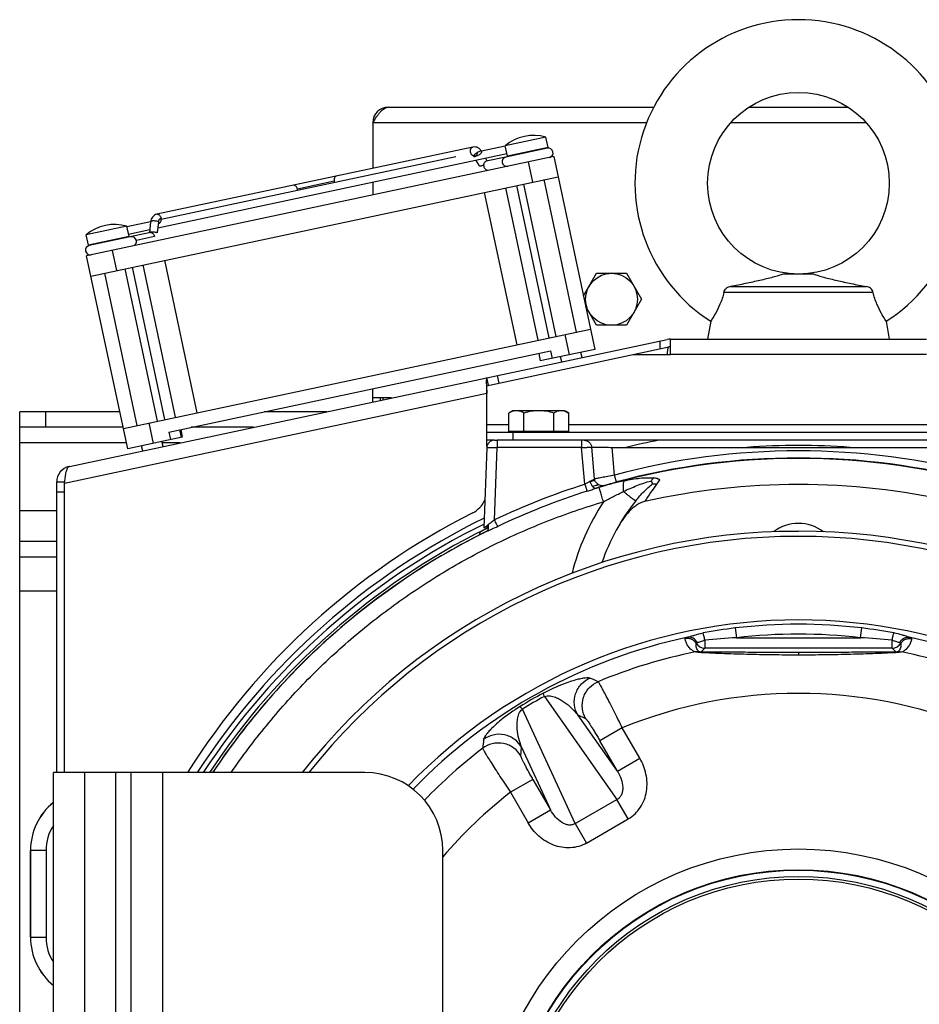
# Model space of a CAD drawing. Extents: x -1598 to 1181, y 8 to 1360.
# Tile 41 of 62: x -240 to -67, y 750 to 940. Entities that reach past the tile are written whole.
import ezdxf

# ---------------------------------------------------------------- set-up
doc = ezdxf.new("R2010")
doc.units = 0
doc.header["$LTSCALE"] = 65.395
for name, color, linetype in [('00164126_1', 7, 'CONTINUOUS'), ('00280791_1', 7, 'CONTINUOUS'), ('SG38_1', 7, 'CONTINUOUS')]:
    doc.layers.add(name, color=color, linetype=linetype)

msp = doc.modelspace()

# ---------------------------------------------------------------- linework, layer by layer
at = {"layer": '00164126_1', "color": 7, "linetype": 'CONTINUOUS'}
for p, q in [((-233.41, 645.04), (-233.41, 795.04)), ((-173.41, 795.04), (-233.41, 795.04)), ((-218.41, 645.04), (-218.41, 795.04)), ((-158.41, 660.04), (-158.41, 780.04))]:
    msp.add_line(p, q, dxfattribs=at)
at = {"layer": '00164126_1', "color": 9, "linetype": 'CONTINUOUS'}
for p, q in [((-227.41, 795.04), (-227.41, 645.04)), ((-221.41, 645.04), (-221.41, 795.04)), ((-212.41, 795.04), (-212.41, 645.04))]:
    msp.add_line(p, q, dxfattribs=at)
at = {"layer": '00164126_1', "color": 7, "linetype": 'CONTINUOUS'}
msp.add_arc((-173.41, 780.04), 15, 0, 90, dxfattribs=at)
at = {"layer": '00280791_1', "color": 9, "linetype": 'CONTINUOUS'}
for p, q in [((-102.08, 822.89), (-101.86, 821)), ((-77.95, 821), (-77.73, 822.89)), ((-107.94, 820.53), (-107.94, 819)), ((-101.86, 821), (-77.95, 821)), ((-71.87, 819), (-71.87, 820.53)), ((-108.69, 818.25), (-107.94, 819)), ((-71.87, 819), (-107.94, 819)), ((-89.91, 818.19), (-89.91, 817.67)), ((-89.77, 817.67), (-89.91, 817.67)), ((-71.87, 819), (-71.12, 818.25)), ((-138.84, 809.7), (-124.87, 789.85)), ((-132.89, 785.22), (-143.09, 807.25)), ((-124.78, 795.31), (-132.43, 806.17)), ((-132.43, 806.17), (-130.91, 805.44)), ((-123.84, 803.68), (-128.17, 801.18)), ((-120.46, 797.81), (-123.84, 803.68)), ((-124.78, 795.31), (-128.17, 801.18)), ((-143.37, 798.25), (-143.24, 799.93)), ((-143.24, 799.93), (-137.66, 787.88)), ((-124.78, 795.31), (-120.46, 797.81)), ((-141.05, 793.74), (-145.37, 791.25)), ((-141.05, 793.74), (-137.66, 787.88)), ((-145.37, 791.25), (-141.99, 785.38)), ((-132.89, 785.22), (-124.87, 789.85)), ((-122.71, 786.11), (-124.87, 789.85)), ((-141.99, 785.38), (-137.66, 787.88)), ((-132.89, 785.22), (-130.72, 781.48)), ((-130.72, 781.48), (-122.71, 786.11))]:
    msp.add_line(p, q, dxfattribs=at)
for radius in [60.29, 56.3, 56.2]:
    msp.add_circle((-89.91, 720.04), radius, dxfattribs=at)
at = {"layer": '00280791_1', "color": 7, "linetype": 'CONTINUOUS'}
for radius, start, end in [(121.5, 38.1232, 141.8768), (120.5, 38.4996, 141.5004), (104.4, 43.9569, 136.0432)]:
    msp.add_arc((-89.91, 720.04), radius, start, end, dxfattribs=at)
at = {"layer": '00280791_1', "color": 9, "linetype": 'CONTINUOUS'}
for centre, radius, start, end in [((-89.91, 720.04), 103.57, 83.2479, 96.7521), ((-89.91, 720.04), 103.28, 101.9177, 135.9588), ((-91.83, 735.48), 88.01, 96.6939, 100.7759), ((-89.91, 720.04), 101.67, 83.2479, 96.7521), ((-87.99, 735.49), 88, 79.224, 83.3063), ((-89.91, 720.04), 103.28, 44.0412, 78.0823), ((-107.94, 821.01), 2, 211.8499, 269.9773), ((-92.81, 664.97), 156.3, 93.3202, 95.5562), ((-87.52, 658.37), 162.92, 84.4892, 86.6343), ((-71.87, 821.01), 2, 270.0224, 328.1501), ((-89.91, 720.04), 100.23, 101.4123, 112.649), ((-109.33, 816.36), 1.98, 80.4836, 101.8674), ((-89.91, 720.04), 100.23, 67.351, 78.5877), ((-460.69, 78.34), 805.86, 65.65609, 65.7785), ((-95.82, 730.29), 90.99, 118.377, 121.623), ((-97.96, 733.99), 86.05, 118.3671, 121.6329), ((-89.91, 720.04), 90.26, 67.9159, 112.0841), ((651.21, 720.3), 805.86, 174.2215, 174.34391), ((-89.91, 720.04), 100.23, 127.351, 135.9585), ((-89.91, 720.04), 90.26, 127.9159, 139.3776)]:
    msp.add_arc(centre, radius, start, end, dxfattribs=at)
for points, knots in [([(-111.76, 820.84), (-111.77, 820.86), (-111.71, 820.91), (-111.62, 820.95), (-111.45, 821.03), (-111.31, 821.07), (-111.24, 821.1)], [0, 0, 0, 0, 0.086833, 0.279218, 0.584858, 1, 1, 1, 1]), ([(-111.24, 821.1), (-111.03, 821.16), (-110.59, 821.31), (-109.62, 821.63), (-108.83, 821.83), (-108.28, 821.94)], [0, 0, 0, 0, 0.207179, 0.452845, 1, 1, 1, 1]), ([(-109.38, 820.07), (-109.57, 820.41), (-109.99, 820.86), (-110.7, 821.12), (-111.07, 821.13), (-111.24, 821.1)], [0, 0, 0, 0, 0.519793, 0.770524, 1, 1, 1, 1]), ([(-107.94, 820.53), (-108, 820.82), (-108.09, 821.22), (-108.21, 821.69), (-108.26, 821.87), (-108.28, 821.94)], [0, 0, 0, 0, 0.614875, 0.849, 1, 1, 1, 1]), ([(-71.87, 820.53), (-71.81, 820.82), (-71.73, 821.22), (-71.61, 821.69), (-71.56, 821.87), (-71.53, 821.94)], [0, 0, 0, 0, 0.615959, 0.849589, 1, 1, 1, 1]), ([(-68.58, 821.1), (-68.78, 821.16), (-69.22, 821.31), (-70.19, 821.63), (-70.98, 821.83), (-71.53, 821.94)], [0, 0, 0, 0, 0.207178, 0.452837, 1, 1, 1, 1]), ([(-70.43, 820.07), (-70.24, 820.41), (-69.82, 820.86), (-69.11, 821.12), (-68.75, 821.13), (-68.58, 821.1)], [0, 0, 0, 0, 0.519794, 0.770524, 1, 1, 1, 1]), ([(-68.58, 821.1), (-68.5, 821.07), (-68.37, 821.03), (-68.2, 820.95), (-68.1, 820.91), (-68.05, 820.86), (-68.05, 820.84)], [0, 0, 0, 0, 0.415141, 0.720781, 0.913167, 1, 1, 1, 1]), ([(-109.64, 819.95), (-109.75, 820.12), (-110.01, 820.43), (-110.55, 820.76), (-111.15, 820.91), (-111.57, 820.89), (-111.76, 820.84)], [0, 0, 0, 0, 0.243776, 0.499687, 0.755778, 1, 1, 1, 1]), ([(-109.74, 818.29), (-110.09, 818.4), (-110.67, 818.74), (-111.24, 819.43), (-111.58, 820.13), (-111.71, 820.61), (-111.76, 820.84)], [0, 0, 0, 0, 0.322255, 0.564538, 0.785427, 1, 1, 1, 1]), ([(-109.01, 818.31), (-109.09, 818.35), (-109.24, 818.46), (-109.43, 818.72), (-109.57, 819.07), (-109.64, 819.51), (-109.65, 819.8), (-109.64, 819.95)], [0, 0, 0, 0, 0.156703, 0.28692, 0.525955, 0.760939, 1, 1, 1, 1]), ([(-109.64, 819.95), (-109.64, 819.96), (-109.62, 819.98), (-109.57, 820), (-109.49, 820.04), (-109.42, 820.06), (-109.38, 820.07)], [0, 0, 0, 0, 0.087317, 0.279385, 0.58485, 1, 1, 1, 1]), ([(-109.38, 820.07), (-109.29, 820.11), (-109.08, 820.19), (-108.61, 820.36), (-108.22, 820.48), (-107.94, 820.53)], [0, 0, 0, 0, 0.195693, 0.437387, 1, 1, 1, 1]), ([(-71.87, 820.53), (-71.59, 820.48), (-71.2, 820.36), (-70.73, 820.19), (-70.53, 820.11), (-70.43, 820.07)], [0, 0, 0, 0, 0.562608, 0.804298, 1, 1, 1, 1]), ([(-70.17, 819.95), (-70.17, 819.8), (-70.17, 819.51), (-70.24, 819.07), (-70.38, 818.72), (-70.58, 818.46), (-70.72, 818.35), (-70.81, 818.31)], [0, 0, 0, 0, 0.239061, 0.474045, 0.71308, 0.843296, 1, 1, 1, 1]), ([(-70.43, 820.07), (-70.39, 820.06), (-70.33, 820.04), (-70.24, 820), (-70.2, 819.98), (-70.17, 819.96), (-70.17, 819.95)], [0, 0, 0, 0, 0.415155, 0.720615, 0.912681, 1, 1, 1, 1]), ([(-70.17, 819.95), (-70.07, 820.12), (-69.8, 820.43), (-69.27, 820.76), (-68.66, 820.91), (-68.25, 820.89), (-68.05, 820.84)], [0, 0, 0, 0, 0.243777, 0.499688, 0.755779, 1, 1, 1, 1]), ([(-70.07, 818.29), (-69.73, 818.4), (-69.15, 818.74), (-68.58, 819.43), (-68.24, 820.13), (-68.1, 820.61), (-68.05, 820.84)], [0, 0, 0, 0, 0.322254, 0.564538, 0.785427, 1, 1, 1, 1]), ([(-109.06, 818.16), (-109.22, 818.17), (-109.45, 818.21), (-109.67, 818.26), (-109.74, 818.29)], [0, 0, 0, 0, 0.685617, 1, 1, 1, 1]), ([(-108.69, 818.25), (-108.72, 818.25), (-108.85, 818.24), (-108.98, 818.2), (-109.06, 818.16)], [0, 0, 0, 0, 0.244698, 1, 1, 1, 1]), ([(-89.91, 817.67), (-91.58, 817.67), (-94.9, 817.69), (-99.85, 817.79), (-103.89, 817.92), (-106.95, 818.05), (-108.39, 818.12), (-109.06, 818.16)], [0, 0, 0, 0, 0.261121, 0.520556, 0.774067, 0.894176, 1, 1, 1, 1]), ([(-108.69, 818.25), (-108.77, 818.26), (-108.87, 818.27), (-108.98, 818.29), (-109.01, 818.31)], [0, 0, 0, 0, 0.696359, 1, 1, 1, 1]), ([(-89.91, 818.19), (-91.53, 818.19), (-94.77, 818.19), (-99.59, 818.2), (-103.55, 818.21), (-106.57, 818.23), (-108.01, 818.24), (-108.69, 818.25)], [0, 0, 0, 0, 0.259247, 0.517049, 0.769999, 0.8911, 1, 1, 1, 1]), ([(-71.12, 818.25), (-71.8, 818.24), (-73.24, 818.23), (-76.27, 818.21), (-80.23, 818.2), (-85.05, 818.19), (-88.28, 818.19), (-89.91, 818.19)], [0, 0, 0, 0, 0.108898, 0.229998, 0.482949, 0.740752, 1, 1, 1, 1]), ([(-70.75, 818.16), (-71.42, 818.12), (-72.85, 818.05), (-75.89, 817.92), (-79.9, 817.79), (-84.81, 817.69), (-88.11, 817.67), (-89.77, 817.67)], [0, 0, 0, 0, 0.105792, 0.22586, 0.479349, 0.738815, 1, 1, 1, 1]), ([(-70.81, 818.31), (-70.84, 818.29), (-70.94, 818.27), (-71.05, 818.26), (-71.12, 818.25)], [0, 0, 0, 0, 0.303652, 1, 1, 1, 1]), ([(-71.12, 818.25), (-71.09, 818.25), (-70.96, 818.24), (-70.84, 818.2), (-70.75, 818.16)], [0, 0, 0, 0, 0.242353, 1, 1, 1, 1]), ([(-70.07, 818.29), (-70.14, 818.26), (-70.36, 818.21), (-70.59, 818.17), (-70.75, 818.16)], [0, 0, 0, 0, 0.314376, 1, 1, 1, 1]), ([(-139.07, 810.34), (-137.74, 811.06), (-135.93, 811.9), (-133.68, 812.68), (-132.55, 813.01), (-131.66, 813.21), (-130.97, 813.32), (-130.46, 813.34), (-130.18, 813.3), (-130.08, 813.25)], [0, 0, 0, 0, 0.47178, 0.626062, 0.746129, 0.84002, 0.912085, 0.964795, 1, 1, 1, 1]), ([(-132.43, 806.17), (-132.75, 806.75), (-133.21, 808.11), (-132.98, 810.29), (-131.86, 812.16), (-130.68, 812.99), (-130.08, 813.25)], [0, 0, 0, 0, 0.238313, 0.499818, 0.761442, 1, 1, 1, 1]), ([(-130.91, 805.44), (-131.24, 806.02), (-131.69, 807.39), (-131.46, 809.59), (-130.31, 811.47), (-129.12, 812.28), (-128.51, 812.54)], [0, 0, 0, 0, 0.238147, 0.499817, 0.761607, 1, 1, 1, 1]), ([(-123.84, 803.68), (-124.12, 804.24), (-124.66, 805.33), (-125.46, 806.93), (-126.21, 808.4), (-126.89, 809.71), (-127.4, 810.67), (-127.76, 811.32), (-127.97, 811.71), (-128.16, 812.02), (-128.31, 812.27), (-128.42, 812.43), (-128.48, 812.52), (-128.51, 812.54)], [0, 0, 0, 0, 0.186439, 0.366373, 0.533546, 0.682129, 0.806922, 0.858993, 0.903547, 0.940195, 0.96862, 0.988589, 1, 1, 1, 1]), ([(-138.84, 809.7), (-138.88, 809.78), (-138.93, 809.92), (-139.01, 810.1), (-139.05, 810.24), (-139.07, 810.31), (-139.07, 810.34)], [0, 0, 0, 0, 0.364311, 0.661491, 0.877004, 1, 1, 1, 1]), ([(-138.84, 809.7), (-138.5, 809.85), (-137.91, 809.88), (-137.21, 809.73), (-136.56, 809.51), (-135.82, 809.15), (-134.76, 808.48), (-133.59, 807.51), (-132.79, 806.63), (-132.43, 806.17)], [0, 0, 0, 0, 0.146262, 0.215706, 0.282708, 0.411486, 0.535461, 0.773102, 1, 1, 1, 1]), ([(-143.53, 807.76), (-144.81, 806.97), (-146.45, 805.82), (-148.25, 804.27), (-149.1, 803.46), (-149.72, 802.79), (-150.16, 802.24), (-150.43, 801.81), (-150.54, 801.54), (-150.55, 801.43)], [0, 0, 0, 0, 0.47178, 0.626063, 0.746129, 0.84002, 0.912085, 0.964795, 1, 1, 1, 1]), ([(-143.24, 799.93), (-143.46, 800.47), (-143.82, 801.61), (-144.07, 803.1), (-144.12, 804.36), (-144.06, 805.18), (-143.93, 805.84), (-143.71, 806.53), (-143.39, 807.03), (-143.09, 807.25)], [0, 0, 0, 0, 0.226896, 0.464532, 0.588507, 0.717284, 0.784288, 0.853734, 1, 1, 1, 1]), ([(-143.09, 807.25), (-143.14, 807.32), (-143.23, 807.44), (-143.35, 807.59), (-143.45, 807.7), (-143.51, 807.75), (-143.53, 807.76)], [0, 0, 0, 0, 0.364311, 0.661491, 0.877004, 1, 1, 1, 1]), ([(-130.91, 805.44), (-130.89, 805.43), (-130.85, 805.4), (-130.78, 805.32), (-130.68, 805.2), (-130.52, 804.98), (-130.27, 804.62), (-129.93, 804.1), (-129.53, 803.47), (-129.09, 802.75), (-128.63, 801.98), (-128.32, 801.45), (-128.17, 801.18)], [0, 0, 0, 0, 0.012497, 0.033217, 0.062167, 0.099195, 0.196326, 0.321109, 0.469344, 0.635786, 0.81477, 1, 1, 1, 1]), ([(-143.24, 799.93), (-143.58, 800.5), (-144.53, 801.57), (-146.53, 802.47), (-148.71, 802.43), (-150.01, 801.83), (-150.55, 801.43)], [0, 0, 0, 0, 0.238313, 0.499818, 0.761442, 1, 1, 1, 1]), ([(-143.37, 798.25), (-143.7, 798.83), (-144.67, 799.9), (-146.68, 800.8), (-148.88, 800.75), (-150.19, 800.12), (-150.72, 799.72)], [0, 0, 0, 0, 0.238147, 0.499817, 0.761607, 1, 1, 1, 1]), ([(-150.72, 799.72), (-150.71, 799.68), (-150.67, 799.58), (-150.58, 799.41), (-150.44, 799.16), (-150.26, 798.84), (-150.03, 798.46), (-149.65, 797.82), (-149.07, 796.9), (-148.28, 795.66), (-147.38, 794.27), (-146.4, 792.78), (-145.72, 791.76), (-145.37, 791.25)], [0, 0, 0, 0, 0.011411, 0.031379, 0.059803, 0.096451, 0.141007, 0.193079, 0.317873, 0.466455, 0.633623, 0.813557, 1, 1, 1, 1]), ([(-141.05, 793.74), (-141.2, 794.01), (-141.51, 794.55), (-141.95, 795.33), (-142.35, 796.07), (-142.69, 796.73), (-142.98, 797.29), (-143.17, 797.68), (-143.27, 797.94), (-143.33, 798.07), (-143.36, 798.17), (-143.37, 798.23), (-143.37, 798.25)], [0, 0, 0, 0, 0.185238, 0.364232, 0.530674, 0.678905, 0.803686, 0.900813, 0.937839, 0.966786, 0.987504, 1, 1, 1, 1]), ([(-122.71, 786.11), (-122.23, 786.38), (-121.34, 787.05), (-120.28, 788.34), (-119.54, 789.83), (-118.99, 791.97), (-119.1, 794.78), (-119.91, 796.86), (-120.46, 797.81)], [0, 0, 0, 0, 0.125134, 0.250284, 0.375465, 0.500682, 0.750204, 1, 1, 1, 1]), ([(-124.78, 795.31), (-124.48, 794.83), (-124, 793.83), (-123.72, 792.49), (-123.78, 791.47), (-123.97, 790.79), (-124.33, 790.22), (-124.68, 789.95), (-124.87, 789.85)], [0, 0, 0, 0, 0.281231, 0.547071, 0.670755, 0.786326, 0.894892, 1, 1, 1, 1]), ([(-132.89, 785.22), (-133.06, 785.11), (-133.47, 784.94), (-134.15, 784.91), (-134.83, 785.09), (-135.75, 785.55), (-136.77, 786.46), (-137.39, 787.38), (-137.66, 787.88)], [0, 0, 0, 0, 0.105124, 0.213693, 0.329265, 0.452952, 0.718789, 1, 1, 1, 1]), ([(-130.72, 781.48), (-131.2, 781.2), (-132.22, 780.76), (-133.87, 780.49), (-135.53, 780.59), (-137.66, 781.19), (-140.04, 782.68), (-141.44, 784.43), (-141.99, 785.38)], [0, 0, 0, 0, 0.125136, 0.250288, 0.37549, 0.500723, 0.750234, 1, 1, 1, 1])]:
    msp.add_open_spline(points, degree=3, knots=knots, dxfattribs=at)
msp.add_open_spline([(-70.81, 818.31), (-70.57, 818.35), (-70.31, 818.34), (-70.07, 818.29)], degree=3, dxfattribs=at)
at = {"layer": 'SG38_1', "color": 6, "linetype": 'CONTINUOUS'}
for p, q in [((-168.91, 923.2), (-117.79, 923.2)), ((-99.47, 923.2), (-80.35, 923.2)), ((-171.91, 920.2), (-171.91, 911.41)), ((-138.57, 917.42), (-146.4, 915.75)), ((-138.15, 915.41), (-138.57, 917.42)), ((-152.62, 915.51), (-213.49, 902.57)), ((-146.07, 914.19), (-213.32, 899.89)), ((-146.38, 915.66), (-150.93, 914.69)), ((-145.97, 913.75), (-146.4, 915.75)), ((-138.26, 915.29), (-146.27, 913.58)), ((-137.02, 913.71), (-227.01, 894.58)), ((-155.91, 913.63), (-212.65, 901.57)), ((-152.43, 913.71), (-152.46, 913.7)), ((-151.37, 911.88), (-151.99, 912.93)), ((-149.84, 912.82), (-150.13, 913.32)), ((-146.28, 913.58), (-150.04, 912.78)), ((-137.02, 913.71), (-129.12, 876.54)), ((-226.18, 890.67), (-136.19, 909.8)), ((-171.91, 908.7), (-171.91, 906.29)), ((-136.55, 879.05), (-142.79, 908.39)), ((-132.64, 879.88), (-138.88, 909.23)), ((-150.42, 906.77), (-144.18, 877.43)), ((-140.02, 878.31), (-146.25, 907.66)), ((-137.94, 878.75), (-144.18, 908.1)), ((-214.69, 901.14), (-219.25, 900.17)), ((-214.7, 901.09), (-214.93, 898.99)), ((-219.27, 900.27), (-227.1, 898.6)), ((-214.74, 899.03), (-226.51, 896.53)), ((-218.84, 898.26), (-219.27, 900.27)), ((-214.87, 899.57), (-218.94, 898.7)), ((-226.67, 896.6), (-227.1, 898.6)), ((-219.11, 857.41), (-227.01, 894.58)), ((-205.71, 864.35), (-211.94, 893.7)), ((-217.25, 861.9), (-223.49, 891.24)), ((-213.34, 862.73), (-219.57, 892.07)), ((-211.95, 863.02), (-218.19, 892.37)), ((-209.87, 863.47), (-216.11, 892.81)), ((-131.31, 886.84), (-128.79, 891.2)), ((-128.79, 891.2), (-123.02, 891.2)), ((-123.02, 891.2), (-120.13, 886.2)), ((-86.94, 891.04), (-92.88, 891.04)), ((-75.56, 887.5), (-104.26, 887.5)), ((-102.97, 888.64), (-76.85, 888.64)), ((-120.13, 886.2), (-123.02, 881.2)), ((-128.79, 881.2), (-130.87, 884.8)), ((-106.81, 881.96), (-107.41, 878.54)), ((-73, 881.96), (-72.41, 878.54)), ((-219.94, 861.33), (-129.95, 880.45)), ((-123.02, 881.2), (-128.79, 881.2)), ((-230.33, 854.01), (-115.22, 878.47)), ((-114.59, 878.54), (-65.22, 878.54)), ((-211.19, 860.63), (-137.66, 876.26)), ((-150.01, 869.54), (-114.9, 877.01)), ((-137.66, 876.26), (-137.35, 874.79)), ((-139.94, 875.77), (-139.63, 874.31)), ((-135.51, 874.16), (-135.72, 875.14)), ((-131.6, 874.99), (-131.81, 875.97)), ((-171.91, 866.42), (-171.91, 868.98)), ((-168.27, 867.2), (-171.91, 867.2)), ((-170.41, 866.74), (-170.41, 867.2)), ((-144.91, 864.74), (-145.68, 864.29)), ((-134.91, 864.74), (-144.91, 864.74)), ((-134.91, 864.74), (-134.13, 864.29)), ((-239.91, 620.04), (-239.91, 864.54)), ((-220.62, 864.54), (-239.91, 864.54)), ((-180.77, 864.54), (-192.8, 864.54)), ((-145.68, 860.74), (-145.68, 864.29)), ((-142.79, 860.74), (-142.79, 864.29)), ((-137.02, 860.74), (-137.02, 864.29)), ((-134.13, 860.74), (-134.13, 864.29)), ((-219.98, 861.54), (-239.91, 861.54)), ((-208.9, 861.12), (-208.59, 859.65)), ((-194.89, 861.54), (-206.91, 861.54)), ((-149.91, 857.93), (-149.91, 862.04)), ((-29.91, 860.54), (-149.91, 860.54)), ((-148.46, 859.04), (-149.91, 859.04)), ((-31.86, 859.04), (-147.96, 859.04)), ((-216.21, 857.01), (-216.42, 857.98)), ((-212.3, 857.84), (-212.5, 858.82)), ((-149.96, 857.59), (-150.5, 842.17)), ((-232.77, 795.04), (-232.77, 851.06)), ((-231.27, 850.77), (-231.27, 851.06)), ((-231.27, 850.74), (-231.24, 851.03)), ((-231.24, 851.03), (-231.24, 851.05)), ((-150.27, 841.9), (-150, 842.03)), ((-150, 842.03), (-149.78, 842.15)), ((-149.78, 842.15), (-149.62, 842.23)), ((-93.7, 841.47), (-93.66, 841.54)), ((-93.66, 841.54), (-89.91, 841.54)), ((-86.15, 841.54), (-86.11, 841.47)), ((-232.77, 839.54), (-239.91, 839.54)), ((-239.91, 830.04), (-232.77, 830.04)), ((-237.82, 780.04), (-237.82, 763.32))]:
    msp.add_line(p, q, dxfattribs=at)
at = {"layer": 'SG38_1', "color": 9, "linetype": 'CONTINUOUS'}
for p, q in [((-119.17, 920.2), (-171.91, 920.2)), ((-76.86, 920.2), (-102.96, 920.2)), ((-141.08, 908.76), (-141.91, 912.67)), ((-222.12, 895.62), (-221.29, 891.71)), ((-134.01, 875.5), (-134.84, 879.41)), ((-116.59, 878.18), (-116.59, 876.65)), ((-65.22, 875.54), (-114.59, 875.54)), ((-147.95, 871.52), (-147.64, 870.05)), ((-149.91, 868.03), (-231.27, 850.74)), ((-234.91, 864.54), (-234.91, 861.54)), ((-215.05, 862.37), (-214.22, 858.45)), ((-147.96, 859.04), (-147.96, 857.62)), ((-144.91, 860.54), (-144.91, 859.04)), ((-131.69, 859.04), (-131.69, 857.62)), ((-219.35, 858.54), (-239.91, 858.54)), ((-209, 858.54), (-212.45, 858.54)), ((-148.45, 843.71), (-147.96, 857.62)), ((-131.69, 857.62), (-147.96, 857.62)), ((-131.03, 850.58), (-131.69, 857.62)), ((-129.17, 851.61), (-129.73, 857.69)), ((-125.34, 852.33), (-125.8, 857.67)), ((-231.27, 849.06), (-232.77, 849.06)), ((-239.91, 845.54), (-232.77, 845.54)), ((-150.29, 841.89), (-150.27, 841.9)), ((-150.27, 841.9), (-150.25, 841.91)), ((-232.77, 836.54), (-239.91, 836.54)), ((-237.82, 763.32), (-237.82, 780.04)), ((-234.82, 780.04), (-237.82, 780.04)), ((-234.82, 780.04), (-234.82, 763.32)), ((-237.82, 763.32), (-234.82, 763.32))]:
    msp.add_line(p, q, dxfattribs=at)
at = {"layer": 'SG38_1', "color": 2, "linetype": 'CONTINUOUS'}
for p, q in [((-138.15, 915.41), (-145.97, 913.75)), ((-179.34, 908.91), (-186.39, 907.41)), ((-213.18, 901.12), (-213.42, 898.98)), ((-214.63, 899.04), (-214.62, 899.11)), ((-218.84, 898.26), (-226.67, 896.6)), ((-213.93, 898.28), (-217.43, 897.54)), ((-114.59, 875.54), (-114.59, 878.54)), ((-129.12, 876.54), (-139.63, 874.31)), ((-121.81, 875.54), (-114.59, 875.54)), ((-149.6, 869.63), (-149.91, 871.1)), ((-149.91, 862.04), (-149.91, 869.57)), ((-169.91, 866.85), (-169.91, 867.2)), ((-208.74, 859.62), (-209.05, 861.08)), ((-145.68, 862.04), (-149.91, 862.04)), ((-45.68, 862.04), (-134.13, 862.04)), ((-208.59, 859.65), (-219.11, 857.41)), ((-211.19, 860.63), (-210.88, 859.16)), ((-148.46, 859.04), (-147.96, 859.04)), ((-134.13, 860.74), (-145.68, 860.74)), ((-125.8, 857.67), (-54.01, 857.67)), ((-232.77, 851.06), (-231.27, 851.06)), ((-231.27, 795.04), (-231.27, 850.74)), ((-128.34, 849.99), (-128.33, 849.99)), ((-151.3, 841.33), (-151.32, 840.88)), ((-150.27, 841.9), (-150.29, 841.89))]:
    msp.add_line(p, q, dxfattribs=at)
at = {"layer": 'SG38_1', "color": 6, "linetype": 'CONTINUOUS'}
for centre, radius in [((-89.91, 908.54), 17.5), ((-125.91, 886.2), 5), ((-89.91, 720.04), 55), ((-89.91, 720.04), 54.5)]:
    msp.add_circle(centre, radius, dxfattribs=at)
for centre, radius, start, end in [((-89.91, 908.54), 31.5, 302.4551, 237.5449), ((-140.93, 909.25), 8.5, 73.9275, 130.0725), ((-138.07, 914.41), 0.9, 282, 102), ((-146.09, 912.7), 0.9, 102, 282), ((-221.62, 892.1), 8.5, 73.9275, 130.0725), ((-218.31, 897.35), 0.9, 282, 102), ((-226.33, 895.65), 0.9, 102, 282), ((-114.59, 875.54), 3, 90, 102), ((-148.46, 857.54), 1.5, 90, 178), ((-230.26, 853.66), 0.351, 102.024, 109.7437), ((-89.91, 715.24), 135.28, 77.3437, 102.6563), ((-154.91, 849.53), 5, 296.8328, 336.9353), ((-89.91, 822.54), 40, 141.5954, 161.1307), ((-89.91, 835.04), 8, 53.1198, 126.8804), ((-89.91, 720.11), 135.45, 116.6096, 146.4133), ((-225.91, 780.04), 11.92, 129.0093, 180), ((-225.91, 763.32), 11.92, 180, 230.9896)]:
    msp.add_arc(centre, radius, start, end, dxfattribs=at)
at = {"layer": 'SG38_1', "color": 2, "linetype": 'CONTINUOUS'}
for centre, radius, start, end in [((-168.91, 920.2), 3, 90, 180), ((-178.12, 909.16), 1.24, 191.9249, 203.5218), ((-187.61, 907.15), 1.24, 0.4782, 12.0751), ((-213.21, 901.26), 0.458, 268.4115, 281.9289), ((-229.77, 851.06), 3, 102, 180), ((-123.89, 855.89), 8.53, 321.975, 328.4313), ((-102.13, 756.73), 97.34, 105.8714, 106.3701), ((-113.35, 796.37), 56.15, 105.5533, 105.9178), ((-120.75, 826.71), 24.48, 107.4377, 108.0428), ((-89.91, 721.04), 139, 116.8328, 147.8334), ((-150.57, 842.46), 0.638, 297.2657, 299.6502)]:
    msp.add_arc(centre, radius, start, end, dxfattribs=at)
at = {"layer": 'SG38_1', "color": 9, "linetype": 'CONTINUOUS'}
for centre, radius, start, end in [((-152.33, 914.28), 0.55, 249.4966, 254.5536), ((-152.34, 914.24), 0.5, 258.2013, 262.7639), ((-214.62, 901.08), 0.0809, 171.5125, 173.6752), ((-89.92, 719.96), 141.66, 100.9374, 103.5562), ((-89.91, 720.33), 137.71, 85.8472, 94.1528), ((-89.91, 720.11), 135.45, 73.629, 106.371), ((-89.91, 720.12), 136.88, 74.9995, 105.0005), ((-89.91, 720.25), 135.38, 74.999, 105.001), ((-90.06, 721.1), 135.8, 107.5569, 115.4611), ((-89.91, 720.04), 136.99, 106.6251, 107.041), ((-89.91, 720.08), 135.46, 106.4758, 106.7315), ((-89.91, 720.04), 135.99, 106.4467, 106.5962), ((-102.82, 763.71), 89.95, 106.3098, 106.4742), ((-86.51, 826.65), 38.92, 141.9704, 148.0819), ((-90.01, 720.81), 134.69, 107.5325, 115.4171), ((-89.9, 822.41), 45, 146.6027, 165.818), ((-89.91, 720.04), 137.98, 116.018, 147.074), ((-89.91, 720.04), 136.99, 116.2385, 146.8047), ((-94.19, 733.16), 122.35, 116.9399, 117.2743), ((-89.91, 720.04), 135.99, 116.3624, 146.5278), ((-225.91, 780.04), 11.91, 129.0133, 180), ((-225.91, 780.04), 8.92, 147.2777, 180), ((-225.91, 763.32), 11.91, 180, 230.9855), ((-225.91, 763.32), 8.92, 180, 212.7177)]:
    msp.add_arc(centre, radius, start, end, dxfattribs=at)
at = {"layer": 'SG38_1', "color": 6, "linetype": 'CONTINUOUS'}
for points, knots in [([(-171.91, 920.2), (-171.66, 920.58), (-171.3, 921.15), (-170.8, 921.85), (-170.43, 922.31), (-170.06, 922.69), (-169.68, 922.97), (-169.3, 923.15), (-169.03, 923.2), (-168.91, 923.2)], [0, 0, 0, 0, 0.312557, 0.458434, 0.592754, 0.713321, 0.819613, 0.913525, 1, 1, 1, 1]), ([(-150.91, 914.65), (-151, 914.8), (-151.21, 915.08), (-151.62, 915.39), (-152.11, 915.55), (-152.46, 915.54), (-152.62, 915.51)], [0, 0, 0, 0, 0.255503, 0.505785, 0.753273, 1, 1, 1, 1]), ([(-152.49, 913.78), (-152.49, 913.78), (-152.49, 913.78), (-152.49, 913.78), (-152.49, 913.78), (-152.48, 913.77), (-152.48, 913.77), (-152.47, 913.77)], [0, 0, 0, 0, 0.05538, 0.055711, 0.20666, 0.53137, 1, 1, 1, 1]), ([(-152.46, 913.74), (-152.47, 913.75), (-152.48, 913.76), (-152.49, 913.77), (-152.49, 913.78)], [0, 0, 0, 0, 0.389022, 1, 1, 1, 1]), ([(-152.47, 913.77), (-152.47, 913.77), (-152.44, 913.75), (-152.42, 913.75), (-152.39, 913.74)], [0, 0, 0, 0, 0.202583, 1, 1, 1, 1]), ([(-152.39, 913.74), (-152.38, 913.74), (-152.33, 913.73), (-152.28, 913.74), (-152.25, 913.75)], [0, 0, 0, 0, 0.236794, 1, 1, 1, 1]), ([(-213.49, 902.57), (-213.65, 902.53), (-213.97, 902.4), (-214.35, 902.05), (-214.6, 901.6), (-214.68, 901.26), (-214.7, 901.09)], [0, 0, 0, 0, 0.246724, 0.494215, 0.744498, 1, 1, 1, 1]), ([(-92.88, 891.04), (-93, 890.99), (-93.28, 890.88), (-93.93, 890.68), (-94.86, 890.42), (-96.06, 890.12), (-97.36, 889.81), (-98.7, 889.51), (-100.58, 889.11), (-102.01, 888.82), (-102.97, 888.64)], [0, 0, 0, 0, 0.038572, 0.085982, 0.196075, 0.317509, 0.445845, 0.579243, 0.716657, 1, 1, 1, 1]), ([(-86.94, 891.04), (-86.82, 890.99), (-86.54, 890.88), (-85.89, 890.68), (-84.96, 890.42), (-83.75, 890.12), (-82.46, 889.81), (-81.11, 889.51), (-79.24, 889.11), (-77.81, 888.82), (-76.85, 888.64)], [0, 0, 0, 0, 0.038572, 0.085982, 0.196075, 0.317509, 0.445845, 0.579243, 0.716657, 1, 1, 1, 1]), ([(-104.26, 887.5), (-104.46, 886.73), (-104.93, 885.34), (-105.77, 883.64), (-106.41, 882.57), (-106.73, 882.08), (-106.81, 881.96)], [0, 0, 0, 0, 0.391522, 0.714421, 0.926224, 1, 1, 1, 1]), ([(-104.26, 887.5), (-104.24, 887.66), (-104.13, 887.99), (-103.9, 888.24), (-103.77, 888.34)], [0, 0, 0, 0, 0.498615, 1, 1, 1, 1]), ([(-102.97, 888.64), (-103.11, 888.63), (-103.4, 888.57), (-103.66, 888.43), (-103.77, 888.34)], [0, 0, 0, 0, 0.499764, 1, 1, 1, 1]), ([(-76.04, 888.34), (-76.16, 888.43), (-76.41, 888.57), (-76.7, 888.63), (-76.85, 888.64)], [0, 0, 0, 0, 0.500236, 1, 1, 1, 1]), ([(-75.56, 887.5), (-75.58, 887.66), (-75.69, 887.99), (-75.91, 888.24), (-76.04, 888.34)], [0, 0, 0, 0, 0.498613, 1, 1, 1, 1]), ([(-73, 881.96), (-73.09, 882.08), (-73.41, 882.57), (-74.05, 883.64), (-74.89, 885.34), (-75.36, 886.73), (-75.56, 887.5)], [0, 0, 0, 0, 0.073776, 0.285579, 0.608481, 1, 1, 1, 1]), ([(-114.9, 877.01), (-114.96, 876.99), (-115.03, 876.88), (-115.08, 876.73), (-115.12, 876.55), (-115.15, 876.33), (-115.18, 875.99), (-115.2, 875.72), (-115.21, 875.54)], [0, 0, 0, 0, 0.118665, 0.21348, 0.333598, 0.476656, 0.638767, 1, 1, 1, 1]), ([(-144.24, 864.74), (-144.36, 864.74), (-144.61, 864.72), (-145.1, 864.59), (-145.45, 864.42), (-145.68, 864.29)], [0, 0, 0, 0, 0.240568, 0.48584, 1, 1, 1, 1]), ([(-142.79, 864.29), (-143.02, 864.42), (-143.37, 864.59), (-143.87, 864.72), (-144.12, 864.74), (-144.24, 864.74)], [0, 0, 0, 0, 0.51416, 0.759432, 1, 1, 1, 1]), ([(-139.91, 864.74), (-140.4, 864.74), (-141.37, 864.65), (-142.33, 864.43), (-142.79, 864.29)], [0, 0, 0, 0, 0.499888, 1, 1, 1, 1]), ([(-137.02, 864.29), (-137.49, 864.43), (-138.44, 864.65), (-139.42, 864.74), (-139.91, 864.74)], [0, 0, 0, 0, 0.500112, 1, 1, 1, 1]), ([(-135.58, 864.74), (-135.7, 864.74), (-135.95, 864.72), (-136.44, 864.59), (-136.79, 864.42), (-137.02, 864.29)], [0, 0, 0, 0, 0.240568, 0.48584, 1, 1, 1, 1]), ([(-134.13, 864.29), (-134.36, 864.42), (-134.71, 864.59), (-135.21, 864.72), (-135.45, 864.74), (-135.58, 864.74)], [0, 0, 0, 0, 0.51416, 0.759432, 1, 1, 1, 1]), ([(-231.24, 851.05), (-231.2, 851.39), (-231.12, 852.02), (-230.99, 852.77), (-230.85, 853.28), (-230.75, 853.57), (-230.62, 853.8), (-230.52, 853.91), (-230.46, 853.95)], [0, 0, 0, 0, 0.334046, 0.625691, 0.747392, 0.850144, 0.93357, 1, 1, 1, 1]), ([(-230.46, 853.95), (-230.45, 853.95), (-230.43, 853.97), (-230.4, 853.98), (-230.37, 853.99)], [0, 0, 0, 0, 0.257083, 1, 1, 1, 1]), ([(-119.55, 847.23), (-119.83, 847.17), (-120.39, 846.96), (-121.16, 846.51), (-121.86, 845.97), (-122.71, 845.15), (-123.65, 844), (-124.28, 843), (-124.57, 842.49)], [0, 0, 0, 0, 0.124855, 0.249833, 0.374863, 0.499918, 0.74991, 1, 1, 1, 1]), ([(-149.93, 841.51), (-155.24, 838.89), (-165.53, 832.93), (-179.66, 822.06), (-192.24, 809.43), (-199.45, 799.98), (-202.73, 795.04)], [0, 0, 0, 0, 0.250014, 0.500019, 0.750014, 1, 1, 1, 1])]:
    msp.add_open_spline(points, degree=3, knots=knots, dxfattribs=at)
at = {"layer": 'SG38_1', "color": 9, "linetype": 'CONTINUOUS'}
for points, knots in [([(-153.06, 914.49), (-153.08, 914.61), (-153.1, 914.83), (-153.03, 915.15), (-152.89, 915.36), (-152.74, 915.47), (-152.66, 915.5), (-152.62, 915.51)], [0, 0, 0, 0, 0.28743, 0.554303, 0.789051, 0.896405, 1, 1, 1, 1]), ([(-152.52, 913.77), (-152.65, 913.82), (-152.83, 913.98), (-152.99, 914.25), (-153.04, 914.41), (-153.06, 914.49)], [0, 0, 0, 0, 0.461387, 0.725254, 1, 1, 1, 1]), ([(-151.78, 914.45), (-151.79, 914.36), (-151.81, 914.2), (-151.91, 913.98), (-152.05, 913.82), (-152.18, 913.76), (-152.25, 913.75)], [0, 0, 0, 0, 0.286002, 0.547468, 0.782571, 1, 1, 1, 1]), ([(-152.25, 913.75), (-152.28, 913.74), (-152.34, 913.73), (-152.39, 913.74), (-152.4, 913.74)], [0, 0, 0, 0, 0.746492, 1, 1, 1, 1]), ([(-178.9, 909.92), (-178.94, 909.91), (-179.02, 909.88), (-179.17, 909.78), (-179.31, 909.56), (-179.38, 909.25), (-179.36, 909.02), (-179.34, 908.91)], [0, 0, 0, 0, 0.103593, 0.210949, 0.445697, 0.71257, 1, 1, 1, 1]), ([(-186.39, 907.41), (-186.42, 907.52), (-186.49, 907.73), (-186.68, 907.99), (-186.9, 908.13), (-187.08, 908.17), (-187.16, 908.16), (-187.2, 908.16)], [0, 0, 0, 0, 0.28743, 0.554303, 0.789051, 0.896407, 1, 1, 1, 1]), ([(-214.45, 901.25), (-214.48, 901.24), (-214.54, 901.22), (-214.64, 901.18), (-214.69, 901.13), (-214.7, 901.09)], [0, 0, 0, 0, 0.346481, 0.625762, 1, 1, 1, 1]), ([(-213.18, 901.12), (-213.28, 901.16), (-213.49, 901.22), (-213.82, 901.27), (-214.14, 901.28), (-214.35, 901.27), (-214.45, 901.25)], [0, 0, 0, 0, 0.238347, 0.509106, 0.775068, 1, 1, 1, 1]), ([(-213.49, 902.57), (-213.44, 902.58), (-213.36, 902.58), (-213.18, 902.55), (-212.97, 902.41), (-212.78, 902.15), (-212.7, 901.93), (-212.68, 901.82)], [0, 0, 0, 0, 0.103595, 0.210949, 0.445697, 0.71257, 1, 1, 1, 1]), ([(-149.96, 857.59), (-149.96, 857.6), (-149.94, 857.6), (-149.91, 857.61), (-149.86, 857.61), (-149.8, 857.62), (-149.72, 857.62), (-149.61, 857.63), (-149.5, 857.63), (-149.31, 857.63), (-149.05, 857.63), (-148.71, 857.63), (-148.34, 857.63), (-148.09, 857.62), (-147.96, 857.62)], [0, 0, 0, 0, 0.006168, 0.021039, 0.045118, 0.078286, 0.120265, 0.170672, 0.229034, 0.294796, 0.445946, 0.618355, 0.805427, 1, 1, 1, 1]), ([(-131.69, 857.62), (-131.47, 857.63), (-131.13, 857.65), (-130.71, 857.68), (-130.43, 857.69), (-130.18, 857.7), (-129.98, 857.7), (-129.84, 857.7), (-129.76, 857.69), (-129.73, 857.69)], [0, 0, 0, 0, 0.347553, 0.507971, 0.652899, 0.777953, 0.879361, 0.954089, 1, 1, 1, 1]), ([(-125.34, 852.33), (-125.77, 852.25), (-126.59, 852.08), (-127.58, 851.89), (-128.25, 851.77), (-128.65, 851.69), (-128.94, 851.64), (-129.11, 851.62), (-129.17, 851.61)], [0, 0, 0, 0, 0.342287, 0.644219, 0.769255, 0.872104, 0.949787, 1, 1, 1, 1]), ([(-124.95, 851.01), (-124.95, 851.02), (-124.96, 851.03), (-124.96, 851.04), (-124.97, 851.08), (-124.99, 851.12), (-125.01, 851.17), (-125.03, 851.24), (-125.05, 851.32), (-125.09, 851.44), (-125.13, 851.61), (-125.2, 851.83), (-125.27, 852.08), (-125.31, 852.24), (-125.34, 852.33)], [0, 0, 0, 0, 0.006731, 0.02237, 0.046954, 0.080307, 0.122163, 0.172174, 0.229922, 0.294925, 0.44445, 0.61573, 0.80301, 1, 1, 1, 1]), ([(-123.45, 851.24), (-122.94, 851.35), (-121.94, 851.55), (-120.47, 851.76), (-119.08, 851.86), (-118.18, 851.83), (-117.75, 851.78)], [0, 0, 0, 0, 0.271131, 0.530411, 0.774761, 1, 1, 1, 1]), ([(-130.08, 851.09), (-130.23, 851.01), (-130.54, 850.83), (-130.86, 850.66), (-131.03, 850.58)], [0, 0, 0, 0, 0.48835, 1, 1, 1, 1]), ([(-130.59, 849.24), (-130.59, 849.26), (-130.61, 849.31), (-130.67, 849.47), (-130.76, 849.75), (-130.89, 850.14), (-130.98, 850.43), (-131.03, 850.58)], [0, 0, 0, 0, 0.044256, 0.119074, 0.354811, 0.668659, 1, 1, 1, 1]), ([(-130.59, 849.24), (-130.3, 849.33), (-129.74, 849.52), (-129.18, 849.71), (-128.9, 849.8)], [0, 0, 0, 0, 0.508507, 1, 1, 1, 1]), ([(-127.48, 847.18), (-127.58, 847.52), (-127.73, 848.03), (-127.92, 848.67), (-128.05, 849.08), (-128.15, 849.42), (-128.22, 849.66), (-128.27, 849.81), (-128.29, 849.88), (-128.31, 849.94), (-128.32, 849.96), (-128.32, 849.97)], [0, 0, 0, 0, 0.371133, 0.539347, 0.688119, 0.812333, 0.907717, 0.943531, 0.970992, 0.989867, 1, 1, 1, 1]), ([(-123.45, 851.24), (-124.22, 851.08), (-125.77, 850.7), (-127.3, 850.27), (-128.08, 850.04)], [0, 0, 0, 0, 0.493877, 1, 1, 1, 1]), ([(-127.3, 850.33), (-127.26, 850.34), (-127.16, 850.37), (-126.88, 850.46), (-126.41, 850.61), (-125.72, 850.8), (-125.22, 850.94), (-124.95, 851.01)], [0, 0, 0, 0, 0.050881, 0.128923, 0.35654, 0.657752, 1, 1, 1, 1]), ([(-123.45, 851.24), (-123.48, 851.22), (-123.55, 851.14), (-123.61, 850.98), (-123.66, 850.77), (-123.71, 850.41), (-123.71, 849.86), (-123.67, 849.4), (-123.64, 849.16)], [0, 0, 0, 0, 0.061204, 0.139945, 0.238709, 0.357587, 0.650041, 1, 1, 1, 1]), ([(-123.64, 849.16), (-122.79, 849.57), (-121.5, 850.16), (-119.72, 850.81), (-118.8, 851.08), (-118.33, 851.19)], [0, 0, 0, 0, 0.496356, 0.746009, 1, 1, 1, 1]), ([(-121.25, 847.39), (-120.75, 848.02), (-119.98, 848.91), (-118.86, 849.96), (-118.29, 850.42), (-118, 850.62)], [0, 0, 0, 0, 0.52441, 0.769399, 1, 1, 1, 1]), ([(-127.48, 847.18), (-127.16, 847.35), (-126.52, 847.7), (-125.57, 848.2), (-124.6, 848.69), (-123.96, 849), (-123.64, 849.16)], [0, 0, 0, 0, 0.251141, 0.50189, 0.751717, 1, 1, 1, 1]), ([(-123.64, 849.16), (-123.47, 849.02), (-123.14, 848.77), (-122.67, 848.41), (-122.26, 848.1), (-121.95, 847.87), (-121.74, 847.71), (-121.61, 847.62), (-121.5, 847.54), (-121.42, 847.48), (-121.35, 847.44), (-121.3, 847.41), (-121.27, 847.39), (-121.26, 847.39), (-121.25, 847.39), (-121.25, 847.39)], [0, 0, 0, 0, 0.217259, 0.418248, 0.595676, 0.74367, 0.805335, 0.858408, 0.902758, 0.93842, 0.965531, 0.984461, 0.99567, 0.99858, 1, 1, 1, 1]), ([(-199.17, 795.04), (-197.04, 798.15), (-192.52, 804.18), (-184.99, 812.61), (-176.77, 820.38), (-167.91, 827.41), (-158.49, 833.67), (-148.57, 839.1), (-138.22, 843.67), (-131.09, 846.11), (-127.48, 847.18)], [0, 0, 0, 0, 0.124988, 0.249979, 0.374974, 0.499973, 0.624975, 0.749981, 0.874989, 1, 1, 1, 1]), ([(-149.93, 841.51), (-149.76, 841.59), (-149.42, 841.74), (-148.71, 842.05), (-148.18, 842.29), (-147.82, 842.46)], [0, 0, 0, 0, 0.240392, 0.48967, 1, 1, 1, 1]), ([(-148.45, 843.71), (-148.65, 843.54), (-149.06, 843.21), (-149.49, 842.91), (-149.69, 842.76)], [0, 0, 0, 0, 0.515846, 1, 1, 1, 1]), ([(-147.82, 842.46), (-147.83, 842.48), (-147.86, 842.54), (-147.94, 842.68), (-148.07, 842.93), (-148.25, 843.3), (-148.38, 843.57), (-148.45, 843.71)], [0, 0, 0, 0, 0.050885, 0.128592, 0.355556, 0.656741, 1, 1, 1, 1])]:
    msp.add_open_spline(points, degree=3, knots=knots, dxfattribs=at)
at = {"layer": 'SG38_1', "color": 2, "linetype": 'CONTINUOUS'}
for points, knots in [([(-152.31, 914.06), (-152.34, 914.03), (-152.39, 913.97), (-152.45, 913.88), (-152.48, 913.81), (-152.47, 913.76), (-152.46, 913.74)], [0, 0, 0, 0, 0.351535, 0.632388, 0.842145, 1, 1, 1, 1]), ([(-151.2, 914.69), (-151.3, 914.67), (-151.5, 914.6), (-151.79, 914.46), (-152.07, 914.28), (-152.24, 914.14), (-152.31, 914.06)], [0, 0, 0, 0, 0.224932, 0.490894, 0.761653, 1, 1, 1, 1]), ([(-152.17, 913.7), (-152.08, 913.72), (-151.88, 913.79), (-151.58, 913.94), (-151.3, 914.12), (-151.14, 914.25), (-151.06, 914.33)], [0, 0, 0, 0, 0.224932, 0.490894, 0.761653, 1, 1, 1, 1]), ([(-150.91, 914.65), (-150.92, 914.66), (-150.95, 914.69), (-151.02, 914.71), (-151.1, 914.71), (-151.17, 914.7), (-151.2, 914.69)], [0, 0, 0, 0, 0.166682, 0.378386, 0.655169, 1, 1, 1, 1]), ([(-151.06, 914.33), (-151.03, 914.36), (-150.98, 914.42), (-150.92, 914.51), (-150.89, 914.58), (-150.9, 914.63), (-150.91, 914.65)], [0, 0, 0, 0, 0.351535, 0.632388, 0.842145, 1, 1, 1, 1]), ([(-152.46, 913.74), (-152.46, 913.73), (-152.44, 913.71), (-152.38, 913.69), (-152.33, 913.68), (-152.31, 913.68)], [0, 0, 0, 0, 0.195054, 0.542342, 1, 1, 1, 1]), ([(-152.31, 913.68), (-152.3, 913.69), (-152.25, 913.69), (-152.21, 913.69), (-152.17, 913.7)], [0, 0, 0, 0, 0.225254, 1, 1, 1, 1]), ([(-150.47, 911.77), (-150.5, 911.88), (-150.51, 912.11), (-150.45, 912.43), (-150.31, 912.64), (-150.16, 912.74), (-150.08, 912.77), (-150.04, 912.78)], [0, 0, 0, 0, 0.28743, 0.554303, 0.789051, 0.896407, 1, 1, 1, 1]), ([(-150.5, 912.08), (-150.6, 912.02), (-150.74, 911.95), (-150.93, 911.88), (-151.06, 911.84), (-151.17, 911.82), (-151.26, 911.82), (-151.33, 911.84), (-151.37, 911.86), (-151.37, 911.88)], [0, 0, 0, 0, 0.352328, 0.51189, 0.653628, 0.773711, 0.869941, 0.943069, 1, 1, 1, 1]), ([(-149.66, 911.02), (-149.7, 911.01), (-149.79, 911.01), (-149.97, 911.04), (-150.18, 911.18), (-150.37, 911.44), (-150.45, 911.66), (-150.47, 911.77)], [0, 0, 0, 0, 0.103593, 0.210949, 0.445697, 0.71257, 1, 1, 1, 1]), ([(-212.68, 901.82), (-212.74, 901.81), (-212.87, 901.75), (-213.03, 901.59), (-213.14, 901.37), (-213.17, 901.21), (-213.18, 901.12)], [0, 0, 0, 0, 0.220111, 0.455846, 0.715828, 1, 1, 1, 1]), ([(-213.11, 900.81), (-213.07, 900.82), (-212.99, 900.85), (-212.84, 900.95), (-212.7, 901.16), (-212.63, 901.48), (-212.65, 901.71), (-212.68, 901.82)], [0, 0, 0, 0, 0.103593, 0.210949, 0.445697, 0.71257, 1, 1, 1, 1]), ([(-214.79, 899.07), (-214.82, 899.06), (-214.86, 899.04), (-214.9, 899.01), (-214.92, 898.99)], [0, 0, 0, 0, 0.56782, 1, 1, 1, 1]), ([(-213.42, 898.98), (-213.53, 899.02), (-213.77, 899.09), (-214.13, 899.13), (-214.44, 899.14), (-214.65, 899.11), (-214.75, 899.09), (-214.79, 899.07)], [0, 0, 0, 0, 0.248178, 0.52879, 0.793909, 0.906563, 1, 1, 1, 1]), ([(-214.74, 899.03), (-214.7, 899.04), (-214.61, 899.05), (-214.43, 899.01), (-214.22, 898.87), (-214.03, 898.61), (-213.95, 898.4), (-213.93, 898.28)], [0, 0, 0, 0, 0.103593, 0.210949, 0.445697, 0.71257, 1, 1, 1, 1]), ([(-114.59, 877.04), (-114.59, 877.04), (-114.59, 877.04), (-114.6, 877.04), (-114.6, 877.04), (-114.61, 877.04), (-114.62, 877.04), (-114.64, 877.04), (-114.68, 877.04), (-114.72, 877.03), (-114.77, 877.03), (-114.84, 877.02), (-114.88, 877.01), (-114.9, 877.01)], [0, 0, 0, 0, 0.003993, 0.015958, 0.035884, 0.063748, 0.099513, 0.143143, 0.253802, 0.395309, 0.567172, 0.76895, 1, 1, 1, 1]), ([(-149.91, 871.1), (-149.94, 871.09), (-149.98, 871.03), (-150, 870.94), (-150.02, 870.83), (-150.03, 870.7), (-150.04, 870.55), (-150.04, 870.37), (-150.04, 870.09), (-150.02, 869.69), (-149.98, 868.98), (-149.94, 868.42), (-149.91, 868.03)], [0, 0, 0, 0, 0.031705, 0.058099, 0.092551, 0.135106, 0.185553, 0.24352, 0.308526, 0.457287, 0.62642, 1, 1, 1, 1]), ([(-131.2, 859.04), (-131.03, 859.04), (-130.67, 858.97), (-130.19, 858.68), (-129.85, 858.23), (-129.75, 857.87), (-129.73, 857.69)], [0, 0, 0, 0, 0.238076, 0.495279, 0.755232, 1, 1, 1, 1]), ([(-129.73, 857.69), (-129.67, 857.7), (-129.52, 857.71), (-129.23, 857.72), (-128.83, 857.72), (-128.35, 857.72), (-127.78, 857.72), (-126.92, 857.7), (-126.26, 857.68), (-125.8, 857.67)], [0, 0, 0, 0, 0.045114, 0.119325, 0.220565, 0.345786, 0.491103, 0.651966, 1, 1, 1, 1]), ([(-129.17, 851.61), (-129.19, 851.6), (-129.25, 851.56), (-129.39, 851.47), (-129.52, 851.4), (-129.61, 851.35)], [0, 0, 0, 0, 0.159549, 0.382654, 1, 1, 1, 1]), ([(-127.3, 850.33), (-127.49, 850.27), (-127.93, 850.24), (-128.55, 850.49), (-129.01, 850.99), (-129.15, 851.41), (-129.17, 851.61)], [0, 0, 0, 0, 0.235025, 0.49626, 0.759985, 1, 1, 1, 1]), ([(-117.75, 851.78), (-117.8, 851.74), (-118.03, 851.57), (-118.21, 851.36), (-118.33, 851.19)], [0, 0, 0, 0, 0.239072, 1, 1, 1, 1]), ([(-116.62, 851.42), (-116.65, 851.45), (-116.73, 851.49), (-116.85, 851.55), (-116.99, 851.6), (-117.18, 851.67), (-117.43, 851.73), (-117.64, 851.76), (-117.75, 851.78)], [0, 0, 0, 0, 0.108596, 0.222676, 0.341544, 0.465035, 0.724568, 1, 1, 1, 1]), ([(-129.61, 851.35), (-129.65, 851.33), (-129.81, 851.25), (-129.96, 851.16), (-130.08, 851.09)], [0, 0, 0, 0, 0.227021, 1, 1, 1, 1]), ([(-130.08, 851.09), (-130.02, 850.92), (-129.92, 850.65), (-129.73, 850.33), (-129.57, 850.12), (-129.4, 849.96), (-129.22, 849.85), (-129.06, 849.79), (-128.95, 849.79), (-128.9, 849.8)], [0, 0, 0, 0, 0.29956, 0.451871, 0.595552, 0.723889, 0.833143, 0.923594, 1, 1, 1, 1]), ([(-128.9, 849.8), (-128.85, 849.82), (-128.67, 849.88), (-128.48, 849.94), (-128.34, 849.99)], [0, 0, 0, 0, 0.261785, 1, 1, 1, 1]), ([(-128.08, 850.07), (-127.92, 850.12), (-127.66, 850.2), (-127.39, 850.29), (-127.3, 850.33)], [0, 0, 0, 0, 0.627977, 1, 1, 1, 1]), ([(-118.33, 851.19), (-118.3, 851.13), (-118.19, 850.94), (-118.08, 850.75), (-118, 850.62)], [0, 0, 0, 0, 0.31139, 1, 1, 1, 1]), ([(-118, 850.62), (-117.94, 850.64), (-117.66, 850.68), (-117.38, 850.67), (-117.17, 850.63)], [0, 0, 0, 0, 0.239643, 1, 1, 1, 1]), ([(-150.07, 842.46), (-150.1, 842.44), (-150.16, 842.39), (-150.24, 842.33), (-150.31, 842.27), (-150.37, 842.23), (-150.41, 842.2), (-150.43, 842.19), (-150.45, 842.18), (-150.47, 842.17), (-150.48, 842.16), (-150.49, 842.16), (-150.5, 842.16), (-150.5, 842.16), (-150.5, 842.17)], [0, 0, 0, 0, 0.222318, 0.422726, 0.597739, 0.743789, 0.804901, 0.857601, 0.901599, 0.9367, 0.962851, 0.98039, 0.990676, 1, 1, 1, 1]), ([(-149.85, 842.63), (-149.87, 842.48), (-149.92, 842.26), (-150.09, 842.02), (-150.19, 841.94), (-150.25, 841.91)], [0, 0, 0, 0, 0.534358, 0.775169, 1, 1, 1, 1]), ([(-149.69, 842.76), (-149.72, 842.73), (-149.85, 842.64), (-149.97, 842.54), (-150.07, 842.46)], [0, 0, 0, 0, 0.266505, 1, 1, 1, 1]), ([(-149.93, 841.51), (-149.85, 841.56), (-149.76, 841.66), (-149.68, 841.83), (-149.62, 842.06), (-149.61, 842.38), (-149.65, 842.63), (-149.69, 842.76)], [0, 0, 0, 0, 0.1901, 0.301662, 0.425262, 0.702728, 1, 1, 1, 1]), ([(-151.32, 840.88), (-151.32, 840.88), (-151.31, 840.88), (-151.3, 840.88), (-151.29, 840.89), (-151.25, 840.9), (-151.2, 840.92), (-151.12, 840.96), (-151.01, 841.01), (-150.88, 841.07), (-150.74, 841.14), (-150.63, 841.19), (-150.58, 841.21)], [0, 0, 0, 0, 0.004, 0.015349, 0.034987, 0.06292, 0.143503, 0.256427, 0.400425, 0.573759, 0.774293, 1, 1, 1, 1]), ([(-150.29, 841.89), (-150.37, 841.85), (-150.51, 841.78), (-150.7, 841.67), (-150.88, 841.58), (-151.02, 841.5), (-151.13, 841.44), (-151.19, 841.41), (-151.23, 841.38), (-151.26, 841.36), (-151.28, 841.35), (-151.29, 841.34), (-151.3, 841.34), (-151.3, 841.33)], [0, 0, 0, 0, 0.215939, 0.410654, 0.581435, 0.725935, 0.841755, 0.888087, 0.926613, 0.957214, 0.979656, 0.993904, 1, 1, 1, 1]), ([(-150.58, 841.21), (-150.53, 841.24), (-150.31, 841.34), (-150.1, 841.44), (-149.93, 841.51)], [0, 0, 0, 0, 0.230389, 1, 1, 1, 1])]:
    msp.add_open_spline(points, degree=3, knots=knots, dxfattribs=at)

doc.saveas('drawing.dxf')
